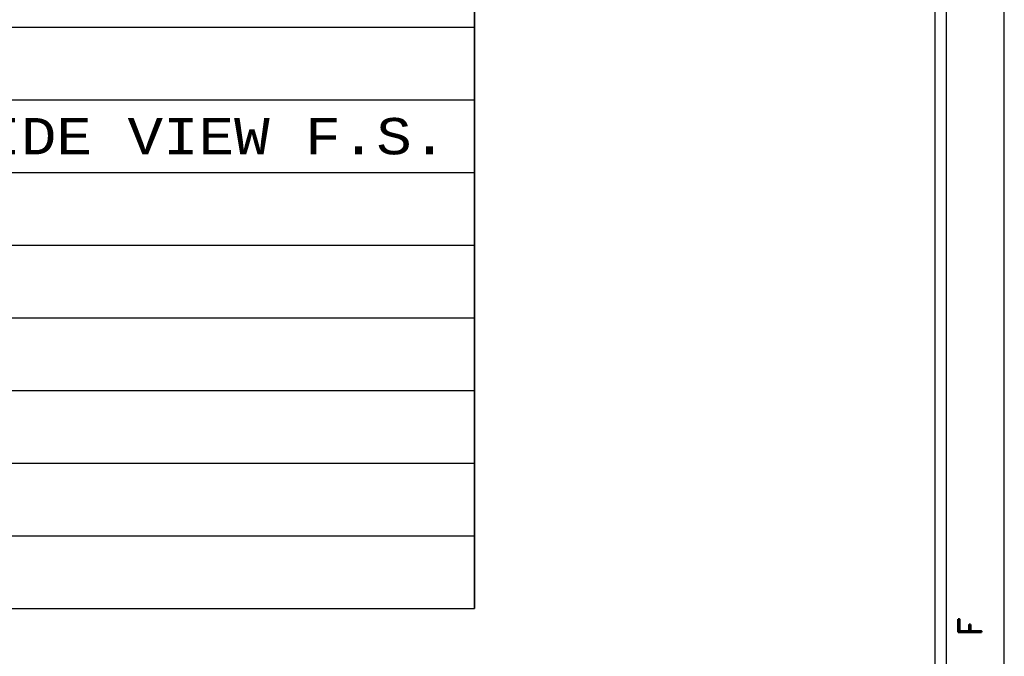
# Model space of a CAD drawing. Header units: inches. Extents: x 3 to 289, y 4 to 291.
# Tile 249 of 256: x 57.46 to 61.72, y 136.15 to 138.91. Entities that reach past the tile are written whole.
import ezdxf
from ezdxf.enums import TextEntityAlignment as Align

# ---------------------------------------------------------------- set-up
doc = ezdxf.new("R2010")
doc.units = ezdxf.units.IN
doc.header["$LTSCALE"] = 0.5
doc.header["$MEASUREMENT"] = 0
doc.layers.add('DBU', color=7, linetype='Continuous')
doc.layers.add('PLOTVIEW1', color=7, linetype='Continuous')
doc.styles.add('VERO5-RomanD', font='romand__.ttf')
doc.styles.add('VERO9-Courier New', font='cour.ttf')

msp = doc.modelspace()

# ---------------------------------------------------------------- linework, layer by layer
at = {"layer": 'DBU', "color": 56, "linetype": 'Continuous'}
for p, q in [((59.428, 136.3558), (59.428, 141.0802)), ((59.428, 141.0802), (59.428, 136.3558)), ((46.8558, 138.8755), (59.428, 138.8755)), ((46.8558, 138.5606), (59.428, 138.5606)), ((46.8558, 138.2456), (59.428, 138.2456)), ((46.8558, 137.9306), (59.428, 137.9306)), ((46.8558, 137.6157), (59.428, 137.6157)), ((46.8558, 137.3007), (59.428, 137.3007)), ((46.8558, 136.9857), (59.428, 136.9857)), ((46.8558, 136.6708), (59.428, 136.6708)), ((46.8558, 136.3558), (59.428, 136.3558))]:
    msp.add_line(p, q, dxfattribs=at)
at = {"layer": 'PLOTVIEW1', "color": 97, "linetype": 'Continuous'}
for p, q in [((61.4247, 133.94), (61.4247, 167.94)), ((61.4747, 133.94), (61.4747, 167.94)), ((61.7247, 133.94), (61.7247, 167.94))]:
    msp.add_line(p, q, dxfattribs=at)

# ---------------------------------------------------------------- texts
at = {"layer": 'DBU', "color": 7, "linetype": 'Continuous', "style": 'VERO9-Courier New', "width": 0.931388}
msp.add_text("1.0016 THRU TAP FIT FOR GUIDE BUSHING C'BORE PER SIDE VIEW F.S.", height=0.15748, dxfattribs=at).set_placement((49.6034, 138.3243), (59.3099, 138.3243), align=Align.FIT)
at = {"layer": 'PLOTVIEW1', "color": 56, "linetype": 'Continuous', "style": 'VERO5-RomanD', "width": 1.001006}
msp.add_text('F', height=0.1, rotation=90, dxfattribs=at).set_placement((61.6252, 136.2345), (61.6252, 136.3193), align=Align.FIT)

doc.saveas('drawing.dxf')
